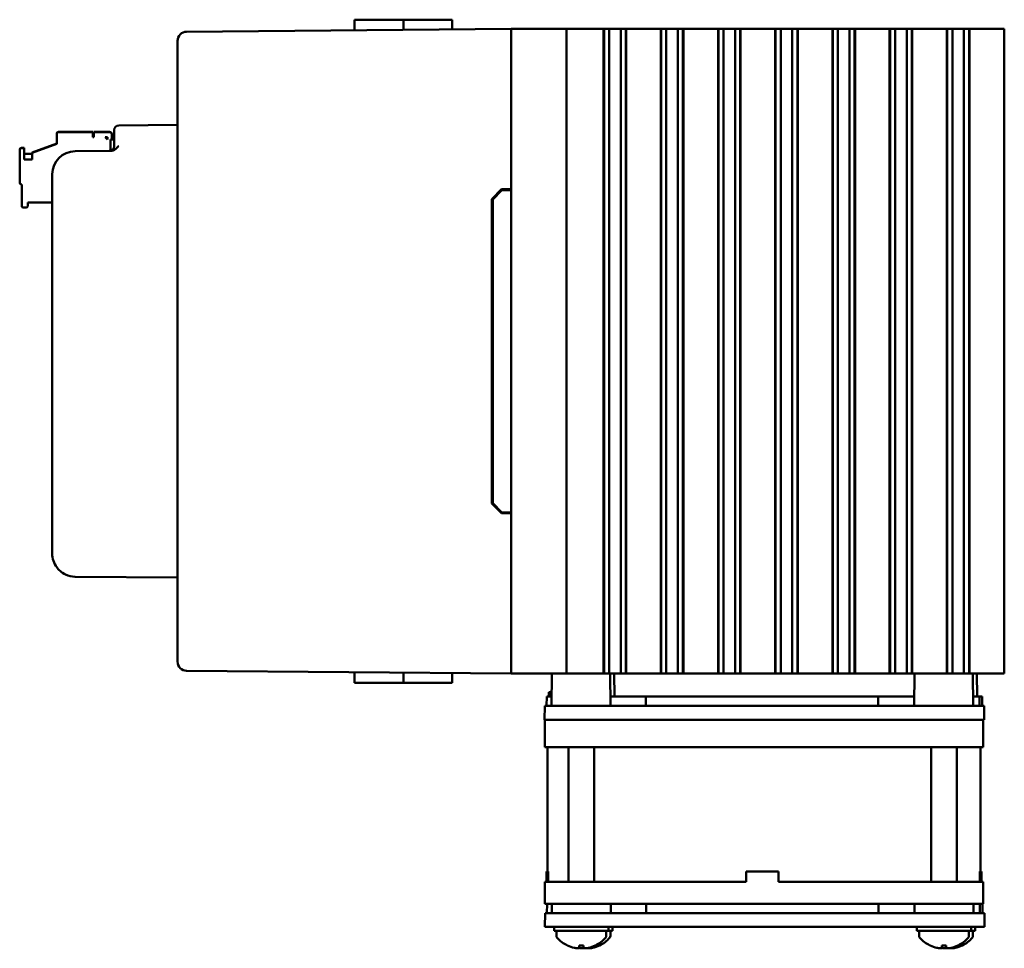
# Model space of a CAD drawing. Header units: inches. Extents: x 1.3 to 23.8, y 0.4 to 18.6.
# Tile 23 of 24: x 13.6 to 18.9, y 6.8 to 11.9. Entities that reach past the tile are written whole.
import ezdxf

# ---------------------------------------------------------------- set-up
doc = ezdxf.new("R2010")
doc.units = ezdxf.units.IN
doc.header["$LTSCALE"] = 0.8
doc.header["$MEASUREMENT"] = 0
doc.layers.add('Visible (ANSI)', color=7, linetype='Continuous', lineweight=50)

msp = doc.modelspace()

# ---------------------------------------------------------------- linework, layer by layer
at = {"layer": 'Visible (ANSI)'}
for p, q in [((15.4156, 11.8872), (15.4151, 11.8297)), ((15.4156, 11.8872), (15.6807, 11.8872)), ((15.6807, 11.8872), (15.6812, 11.8321)), ((15.6807, 11.8872), (15.6958, 11.8872)), ((15.8447, 11.8872), (15.6958, 11.8872)), ((15.8447, 11.8872), (15.9441, 11.8872)), ((15.9441, 11.8872), (15.9446, 11.8344)), ((16.265, 11.8372), (14.5036, 11.8218)), ((16.265, 11.8372), (16.285, 11.8372)), ((16.265, 11.8372), (16.265, 8.3372)), ((16.285, 11.8372), (16.545, 11.8372)), ((16.545, 11.8372), (16.565, 11.8372)), ((16.565, 8.3372), (16.565, 11.8372)), ((16.64, 11.8372), (16.565, 11.8372)), ((16.64, 11.8372), (16.7627, 11.8372)), ((16.7669, 11.8372), (16.7627, 11.8372)), ((16.7669, 11.8372), (16.768, 11.8372)), ((16.7669, 11.8372), (16.7669, 8.3372)), ((16.768, 11.8372), (16.7692, 11.8372)), ((16.768, 11.8372), (16.768, 8.3372)), ((16.7692, 11.8372), (16.7845, 11.8372)), ((16.7692, 11.8372), (16.7692, 8.3372)), ((16.7845, 11.8372), (16.7965, 11.8372)), ((16.7965, 11.8372), (16.8134, 11.8372)), ((16.7965, 11.8372), (16.7965, 8.3372)), ((16.8134, 11.8372), (16.8272, 11.8372)), ((16.8272, 11.8372), (16.8289, 11.8372)), ((16.8289, 11.8372), (16.8427, 11.8372)), ((16.8427, 11.8372), (16.8596, 11.8372)), ((16.8596, 11.8372), (16.8716, 11.8372)), ((16.8596, 8.3372), (16.8596, 11.8372)), ((16.8716, 11.8372), (16.8869, 11.8372)), ((16.8869, 11.8372), (16.8881, 11.8372)), ((16.8869, 11.8372), (16.8869, 8.3372)), ((16.8881, 11.8372), (16.8892, 11.8372)), ((16.8881, 11.8372), (16.8881, 8.3372)), ((16.8934, 11.8372), (16.8892, 11.8372)), ((16.8892, 11.8372), (16.8892, 8.3372)), ((16.8934, 11.8372), (17.0733, 11.8372)), ((17.0774, 11.8372), (17.0733, 11.8372)), ((17.0774, 11.8372), (17.0786, 11.8372)), ((17.0774, 11.8372), (17.0774, 8.3372)), ((17.0786, 11.8372), (17.0797, 11.8372)), ((17.0786, 11.8372), (17.0786, 8.3372)), ((17.0797, 11.8372), (17.095, 11.8372)), ((17.0797, 11.8372), (17.0797, 8.3372)), ((17.095, 11.8372), (17.1071, 11.8372)), ((17.1071, 11.8372), (17.1239, 11.8372)), ((17.1071, 11.8372), (17.1071, 8.3372)), ((17.1239, 11.8372), (17.1378, 11.8372)), ((17.1378, 11.8372), (17.1394, 11.8372)), ((17.1394, 11.8372), (17.1533, 11.8372)), ((17.1533, 11.8372), (17.1701, 11.8372)), ((17.1701, 8.3372), (17.1701, 11.8372)), ((17.1701, 11.8372), (17.1822, 11.8372)), ((17.1822, 11.8372), (17.1975, 11.8372)), ((17.1975, 11.8372), (17.1986, 11.8372)), ((17.1975, 11.8372), (17.1975, 8.3372)), ((17.1986, 11.8372), (17.1998, 11.8372)), ((17.1986, 11.8372), (17.1986, 8.3372)), ((17.2039, 11.8372), (17.1998, 11.8372)), ((17.1998, 11.8372), (17.1998, 8.3372)), ((17.2039, 11.8372), (17.3838, 11.8372)), ((17.388, 11.8372), (17.3838, 11.8372)), ((17.388, 11.8372), (17.3891, 11.8372)), ((17.388, 11.8372), (17.388, 8.3372)), ((17.3891, 11.8372), (17.3903, 11.8372)), ((17.3891, 11.8372), (17.3891, 8.3372)), ((17.3903, 11.8372), (17.4056, 11.8372)), ((17.3903, 11.8372), (17.3903, 8.3372)), ((17.4056, 11.8372), (17.4176, 11.8372)), ((17.4176, 11.8372), (17.4345, 11.8372)), ((17.4176, 11.8372), (17.4176, 8.3372)), ((17.4345, 11.8372), (17.4483, 11.8372)), ((17.4483, 11.8372), (17.45, 11.8372)), ((17.45, 11.8372), (17.4638, 11.8372)), ((17.4638, 11.8372), (17.4807, 11.8372)), ((17.4807, 8.3372), (17.4807, 11.8372)), ((17.4807, 11.8372), (17.4927, 11.8372)), ((17.4927, 11.8372), (17.508, 11.8372)), ((17.508, 11.8372), (17.5092, 11.8372)), ((17.508, 11.8372), (17.508, 8.3372)), ((17.5092, 11.8372), (17.5103, 11.8372)), ((17.5092, 11.8372), (17.5092, 8.3372)), ((17.5145, 11.8372), (17.5103, 11.8372)), ((17.5103, 11.8372), (17.5103, 8.3372)), ((17.5145, 11.8372), (17.6944, 11.8372)), ((17.6985, 11.8372), (17.6944, 11.8372)), ((17.6985, 11.8372), (17.6997, 11.8372)), ((17.6985, 11.8372), (17.6985, 8.3372)), ((17.6997, 11.8372), (17.7008, 11.8372)), ((17.6997, 11.8372), (17.6997, 8.3372)), ((17.7008, 11.8372), (17.7161, 11.8372)), ((17.7008, 11.8372), (17.7008, 8.3372)), ((17.7161, 11.8372), (17.7282, 11.8372)), ((17.7282, 11.8372), (17.745, 11.8372)), ((17.7282, 11.8372), (17.7282, 8.3372)), ((17.745, 11.8372), (17.7589, 11.8372)), ((17.7589, 11.8372), (17.7605, 11.8372)), ((17.7605, 11.8372), (17.7744, 11.8372)), ((17.7744, 11.8372), (17.7912, 11.8372)), ((17.7912, 8.3372), (17.7912, 11.8372)), ((17.7912, 11.8372), (17.8033, 11.8372)), ((17.8033, 11.8372), (17.8186, 11.8372)), ((17.8186, 11.8372), (17.8197, 11.8372)), ((17.8186, 11.8372), (17.8186, 8.3372)), ((17.8197, 11.8372), (17.8209, 11.8372)), ((17.8197, 11.8372), (17.8197, 8.3372)), ((17.8251, 11.8372), (17.8209, 11.8372)), ((17.8209, 11.8372), (17.8209, 8.3372)), ((17.8251, 11.8372), (18.0049, 11.8372)), ((18.0091, 11.8372), (18.0049, 11.8372)), ((18.0091, 11.8372), (18.0102, 11.8372)), ((18.0091, 11.8372), (18.0091, 8.3372)), ((18.0102, 11.8372), (18.0114, 11.8372)), ((18.0102, 11.8372), (18.0102, 8.3372)), ((18.0114, 11.8372), (18.0267, 11.8372)), ((18.0114, 11.8372), (18.0114, 8.3372)), ((18.0267, 11.8372), (18.0387, 11.8372)), ((18.0387, 11.8372), (18.0556, 11.8372)), ((18.0387, 11.8372), (18.0387, 8.3372)), ((18.0556, 11.8372), (18.0695, 11.8372)), ((18.0695, 11.8372), (18.0711, 11.8372)), ((18.0711, 11.8372), (18.085, 11.8372)), ((18.085, 11.8372), (18.1018, 11.8372)), ((18.1018, 8.3372), (18.1018, 11.8372)), ((18.1018, 11.8372), (18.1139, 11.8372)), ((18.1139, 11.8372), (18.1291, 11.8372)), ((18.1291, 11.8372), (18.1303, 11.8372)), ((18.1291, 11.8372), (18.1291, 8.3372)), ((18.1303, 11.8372), (18.1315, 11.8372)), ((18.1303, 11.8372), (18.1303, 8.3372)), ((18.1356, 11.8372), (18.1315, 11.8372)), ((18.1315, 11.8372), (18.1315, 8.3372)), ((18.1356, 11.8372), (18.3155, 11.8372)), ((18.3196, 11.8372), (18.3155, 11.8372)), ((18.3196, 11.8372), (18.3208, 11.8372)), ((18.3196, 11.8372), (18.3196, 8.3372)), ((18.3208, 11.8372), (18.3219, 11.8372)), ((18.3208, 11.8372), (18.3208, 8.3372)), ((18.3219, 11.8372), (18.3372, 11.8372)), ((18.3219, 11.8372), (18.3219, 8.3372)), ((18.3372, 11.8372), (18.3493, 11.8372)), ((18.3493, 11.8372), (18.3661, 11.8372)), ((18.3493, 11.8372), (18.3493, 8.3372)), ((18.3661, 11.8372), (18.38, 11.8372)), ((18.38, 11.8372), (18.3816, 11.8372)), ((18.3816, 11.8372), (18.3955, 11.8372)), ((18.3955, 11.8372), (18.4123, 11.8372)), ((18.4123, 8.3372), (18.4123, 11.8372)), ((18.4123, 11.8372), (18.4244, 11.8372)), ((18.4244, 11.8372), (18.4397, 11.8372)), ((18.4397, 11.8372), (18.4409, 11.8372)), ((18.4397, 11.8372), (18.4397, 8.3372)), ((18.4409, 11.8372), (18.442, 11.8372)), ((18.4409, 11.8372), (18.4409, 8.3372)), ((18.4462, 11.8372), (18.442, 11.8372)), ((18.442, 11.8372), (18.442, 8.3372)), ((18.4462, 11.8372), (18.626, 11.8372)), ((18.6302, 11.8372), (18.626, 11.8372)), ((18.6302, 11.8372), (18.6313, 11.8372)), ((18.6302, 11.8372), (18.6302, 8.3372)), ((18.6313, 11.8372), (18.6325, 11.8372)), ((18.6313, 11.8372), (18.6313, 8.3372)), ((18.6325, 11.8372), (18.6478, 11.8372)), ((18.6325, 11.8372), (18.6325, 8.3372)), ((18.6478, 11.8372), (18.6599, 11.8372)), ((18.6599, 11.8372), (18.6767, 11.8372)), ((18.6599, 11.8372), (18.6599, 8.3372)), ((18.6767, 11.8372), (18.6906, 11.8372)), ((18.6906, 11.8372), (18.6922, 11.8372)), ((18.6922, 11.8372), (18.7061, 11.8372)), ((18.7061, 11.8372), (18.7229, 11.8372)), ((18.7229, 8.3372), (18.7229, 11.8372)), ((18.7229, 11.8372), (18.735, 11.8372)), ((18.735, 11.8372), (18.7503, 11.8372)), ((18.7503, 11.8372), (18.7514, 11.8372)), ((18.7503, 11.8372), (18.7503, 8.3372)), ((18.7514, 11.8372), (18.7526, 11.8372)), ((18.7514, 11.8372), (18.7514, 8.3372)), ((18.7567, 11.8372), (18.7526, 11.8372)), ((18.7526, 11.8372), (18.7526, 8.3372)), ((18.7567, 11.8372), (18.9366, 11.8372)), ((18.9407, 11.8372), (18.9366, 11.8372)), ((18.9407, 11.8372), (18.9419, 11.8372)), ((18.9407, 11.8372), (18.9407, 8.3372)), ((14.454, 11.7714), (14.454, 11.7718)), ((14.454, 11.7714), (14.454, 8.403)), ((13.8061, 11.2776), (13.9951, 11.2776)), ((13.8061, 11.2772), (13.9951, 11.2772)), ((13.9951, 11.2772), (13.8061, 11.2772)), ((13.8258, 11.2774), (13.8258, 11.2776)), ((13.8258, 11.2776), (13.9951, 11.2776)), ((13.8258, 11.2774), (13.9951, 11.2774)), ((13.8258, 11.2773), (13.8258, 11.2774)), ((13.9951, 11.2774), (13.8258, 11.2774)), ((13.8258, 11.2772), (13.8258, 11.2773)), ((13.8258, 11.2773), (13.9951, 11.2773)), ((13.9951, 11.2773), (13.8258, 11.2773)), ((13.9951, 11.2772), (13.8258, 11.2772)), ((13.8258, 11.277), (13.8258, 11.2772)), ((13.8258, 11.2772), (13.9951, 11.2772)), ((13.8258, 11.2769), (13.8258, 11.277)), ((13.8258, 11.277), (13.9951, 11.277)), ((13.9951, 11.277), (13.8258, 11.277)), ((13.8258, 11.2769), (13.8258, 11.2768)), ((13.8258, 11.2769), (13.9951, 11.2769)), ((13.9951, 11.2769), (13.8258, 11.2769)), ((13.9951, 11.2768), (13.8258, 11.2768)), ((13.9951, 11.2776), (13.9951, 11.2776)), ((13.9951, 11.2776), (13.9951, 11.2774)), ((13.9951, 11.2774), (13.9951, 11.2774)), ((13.9951, 11.2774), (13.9951, 11.2773)), ((13.9951, 11.2773), (13.9951, 11.2773)), ((13.9951, 11.2773), (13.9951, 11.2772)), ((13.9951, 11.2772), (13.9951, 11.2772)), ((13.9951, 11.2772), (13.9951, 11.2772)), ((13.9951, 11.2772), (13.9951, 11.277)), ((13.9951, 11.277), (13.9951, 11.277)), ((13.9951, 11.277), (13.9951, 11.2769)), ((13.9951, 11.2769), (13.9951, 11.2769)), ((13.9951, 11.2769), (13.9951, 11.2768)), ((13.9951, 11.2768), (13.9951, 11.2768)), ((13.999, 11.2776), (14.0856, 11.2776)), ((13.999, 11.2776), (13.999, 11.2772)), ((13.999, 11.2772), (14.0856, 11.2772)), ((14.0856, 11.2772), (13.999, 11.2772)), ((13.999, 11.2772), (13.999, 11.2768)), ((14.0856, 11.2775), (14.0266, 11.2775)), ((14.0266, 11.2775), (14.0266, 11.2775)), ((14.0266, 11.2775), (14.0856, 11.2775)), ((14.0266, 11.2774), (14.0856, 11.2774)), ((14.0266, 11.2773), (14.0266, 11.2774)), ((14.0266, 11.2772), (14.0266, 11.2773)), ((14.0266, 11.2773), (14.0856, 11.2773)), ((14.0856, 11.2773), (14.0266, 11.2773)), ((14.0856, 11.2772), (14.0266, 11.2772)), ((14.0856, 11.2771), (14.0266, 11.2771)), ((14.0266, 11.2771), (14.0266, 11.2771)), ((14.0266, 11.2771), (14.0856, 11.2771)), ((14.0266, 11.2769), (14.0266, 11.277)), ((14.0266, 11.277), (14.0856, 11.277)), ((14.0266, 11.2768), (14.0266, 11.2769)), ((14.0266, 11.2769), (14.0856, 11.2769)), ((14.0856, 11.2769), (14.0266, 11.2769)), ((14.0856, 11.2768), (14.0266, 11.2768)), ((14.11, 11.2629), (14.11, 11.2879)), ((14.454, 11.3157), (14.1348, 11.3129)), ((13.7982, 11.2693), (13.7982, 11.2697)), ((13.7982, 11.2689), (13.7982, 11.2693)), ((13.7982, 11.2689), (13.7982, 11.2138)), ((13.8061, 11.2768), (13.9951, 11.2768)), ((13.9951, 11.2492), (13.9951, 11.2768)), ((13.9951, 11.25), (13.999, 11.25)), ((13.9951, 11.2496), (13.999, 11.2496)), ((13.999, 11.2496), (13.9951, 11.2496)), ((13.999, 11.2492), (13.9951, 11.2492)), ((13.999, 11.2768), (14.0856, 11.2768)), ((13.999, 11.2492), (13.999, 11.2768)), ((14.062, 11.2492), (14.0738, 11.2374)), ((14.0738, 11.2492), (14.062, 11.2492)), ((14.0624, 11.2492), (14.0738, 11.2378)), ((14.0738, 11.2378), (14.0624, 11.2492)), ((14.0738, 11.2382), (14.0628, 11.2492)), ((14.0738, 11.2492), (14.0738, 11.2374)), ((14.0896, 11.1752), (14.0896, 11.2374)), ((14.0896, 11.2374), (14.0896, 11.2374)), ((14.0896, 11.2374), (14.11, 11.2374)), ((14.0975, 11.2658), (14.0975, 11.2657)), ((14.0975, 11.2657), (14.0975, 11.2657)), ((14.0975, 11.2657), (14.0975, 11.2656)), ((14.0975, 11.2656), (14.0975, 11.2655)), ((14.0975, 11.2655), (14.0975, 11.2655)), ((14.0975, 11.2655), (14.0975, 11.2654)), ((14.0975, 11.2654), (14.0975, 11.2654)), ((14.0975, 11.2654), (14.0975, 11.2653)), ((14.0975, 11.2653), (14.0975, 11.2653)), ((14.0975, 11.2652), (14.0975, 11.2653)), ((14.0975, 11.2652), (14.0975, 11.2651)), ((14.0975, 11.2651), (14.0975, 11.2651)), ((14.0975, 11.2651), (14.0975, 11.265)), ((14.0975, 11.2374), (14.0975, 11.265)), ((14.0975, 11.265), (14.0975, 11.265)), ((14.11, 11.2378), (14.0975, 11.2378)), ((14.11, 11.2629), (14.11, 11.1998)), ((13.5975, 11.1827), (13.5975, 11.1831)), ((13.5975, 11.1823), (13.5975, 11.1827)), ((13.5975, 11.1823), (13.5975, 11.0012)), ((13.6053, 11.191), (13.6211, 11.191)), ((13.6053, 11.1906), (13.6211, 11.1906)), ((13.6211, 11.1906), (13.6053, 11.1906)), ((13.6211, 11.1902), (13.6053, 11.1902)), ((13.6211, 11.1906), (13.6211, 11.191)), ((13.6211, 11.1902), (13.6211, 11.1906)), ((13.6211, 11.1287), (13.6211, 11.1902)), ((13.7982, 11.2146), (13.6644, 11.1659)), ((13.6644, 11.1655), (13.7982, 11.2142)), ((13.7982, 11.2142), (13.6644, 11.1655)), ((13.6644, 11.1651), (13.7982, 11.2138)), ((14.0917, 11.1749), (13.8979, 11.1732)), ((13.6211, 11.1594), (13.6644, 11.1594)), ((13.6211, 11.1593), (13.6644, 11.1593)), ((13.6211, 11.1591), (13.6644, 11.1591)), ((13.6211, 11.159), (13.6644, 11.159)), ((13.6211, 11.1589), (13.6644, 11.1589)), ((13.6211, 11.1587), (13.6644, 11.1587)), ((13.6644, 11.1287), (13.6211, 11.1287)), ((13.6644, 11.1287), (13.6211, 11.1287)), ((13.6644, 11.1655), (13.6644, 11.1659)), ((13.6644, 11.1651), (13.6644, 11.1655)), ((13.6644, 11.1651), (13.6644, 11.1287)), ((13.774, 11.0482), (13.774, 8.9885)), ((13.6053, 10.9933), (13.6093, 10.9933)), ((13.6093, 10.9933), (13.6093, 10.8752)), ((16.16, 10.9133), (16.2129, 10.9667)), ((16.165, 10.9113), (16.215, 10.9617)), ((16.2129, 10.9667), (16.265, 10.9672)), ((16.265, 10.9622), (16.215, 10.9617)), ((16.16, 9.261), (16.16, 10.9133)), ((16.165, 10.9113), (16.165, 9.263)), ((13.6171, 10.8673), (13.6329, 10.8673)), ((13.6408, 10.8752), (13.6408, 10.8949)), ((13.6408, 10.8949), (13.774, 10.8949)), ((16.2129, 9.2076), (16.16, 9.261)), ((16.215, 9.2126), (16.165, 9.263)), ((16.265, 9.2072), (16.2129, 9.2076)), ((16.265, 9.2122), (16.215, 9.2126)), ((13.8979, 8.8635), (14.454, 8.8587)), ((14.454, 8.4025), (14.454, 8.403)), ((14.5036, 8.3525), (16.265, 8.3372)), ((15.4156, 8.2872), (15.4151, 8.3446)), ((15.6807, 8.2872), (15.6812, 8.3422)), ((15.9441, 8.2872), (15.9446, 8.3399)), ((15.4156, 8.2872), (15.6807, 8.2872)), ((15.6807, 8.2872), (15.6958, 8.2872)), ((15.8447, 8.2872), (15.6958, 8.2872)), ((15.8447, 8.2872), (15.9441, 8.2872)), ((16.285, 8.3372), (16.265, 8.3372)), ((16.285, 8.3372), (16.545, 8.3372)), ((16.4859, 8.3372), (16.4844, 8.1622)), ((16.565, 8.3372), (16.545, 8.3372)), ((16.565, 8.3372), (16.6225, 8.3372)), ((16.6225, 8.3372), (16.6783, 8.3372)), ((16.7627, 8.3372), (16.6783, 8.3372)), ((16.7627, 8.3372), (16.7669, 8.3372)), ((16.7669, 8.3372), (16.768, 8.3372)), ((16.768, 8.3372), (16.7692, 8.3372)), ((16.7692, 8.3372), (16.7845, 8.3372)), ((16.7965, 8.3372), (16.7845, 8.3372)), ((16.8134, 8.3372), (16.7965, 8.3372)), ((16.8032, 8.3372), (16.8047, 8.1622)), ((16.8272, 8.3372), (16.8134, 8.3372)), ((16.8251, 8.3372), (16.8262, 8.2122)), ((16.8289, 8.3372), (16.8272, 8.3372)), ((16.8427, 8.3372), (16.8289, 8.3372)), ((16.8596, 8.3372), (16.8427, 8.3372)), ((16.8716, 8.3372), (16.8596, 8.3372)), ((16.8716, 8.3372), (16.8869, 8.3372)), ((16.8869, 8.3372), (16.8881, 8.3372)), ((16.8881, 8.3372), (16.8892, 8.3372)), ((16.8892, 8.3372), (16.8934, 8.3372)), ((17.0733, 8.3372), (16.8934, 8.3372)), ((17.0733, 8.3372), (17.0774, 8.3372)), ((17.0774, 8.3372), (17.0786, 8.3372)), ((17.0786, 8.3372), (17.0797, 8.3372)), ((17.0797, 8.3372), (17.095, 8.3372)), ((17.1071, 8.3372), (17.095, 8.3372)), ((17.1239, 8.3372), (17.1071, 8.3372)), ((17.1378, 8.3372), (17.1239, 8.3372)), ((17.1394, 8.3372), (17.1378, 8.3372)), ((17.1533, 8.3372), (17.1394, 8.3372)), ((17.1701, 8.3372), (17.1533, 8.3372)), ((17.1822, 8.3372), (17.1701, 8.3372)), ((17.1822, 8.3372), (17.1975, 8.3372)), ((17.1975, 8.3372), (17.1986, 8.3372)), ((17.1986, 8.3372), (17.1998, 8.3372)), ((17.1998, 8.3372), (17.2039, 8.3372)), ((17.3838, 8.3372), (17.2039, 8.3372)), ((17.3838, 8.3372), (17.388, 8.3372)), ((17.388, 8.3372), (17.3891, 8.3372)), ((17.3891, 8.3372), (17.3903, 8.3372)), ((17.3903, 8.3372), (17.4056, 8.3372)), ((17.4176, 8.3372), (17.4056, 8.3372)), ((17.4345, 8.3372), (17.4176, 8.3372)), ((17.4483, 8.3372), (17.4345, 8.3372)), ((17.45, 8.3372), (17.4483, 8.3372)), ((17.4638, 8.3372), (17.45, 8.3372)), ((17.4807, 8.3372), (17.4638, 8.3372)), ((17.4927, 8.3372), (17.4807, 8.3372)), ((17.4927, 8.3372), (17.508, 8.3372)), ((17.508, 8.3372), (17.5092, 8.3372)), ((17.5092, 8.3372), (17.5103, 8.3372)), ((17.5103, 8.3372), (17.5145, 8.3372)), ((17.6944, 8.3372), (17.5145, 8.3372)), ((17.6944, 8.3372), (17.6985, 8.3372)), ((17.6985, 8.3372), (17.6997, 8.3372)), ((17.6997, 8.3372), (17.7008, 8.3372)), ((17.7008, 8.3372), (17.7161, 8.3372)), ((17.7282, 8.3372), (17.7161, 8.3372)), ((17.745, 8.3372), (17.7282, 8.3372)), ((17.7589, 8.3372), (17.745, 8.3372)), ((17.7605, 8.3372), (17.7589, 8.3372)), ((17.7744, 8.3372), (17.7605, 8.3372)), ((17.7912, 8.3372), (17.7744, 8.3372)), ((17.8033, 8.3372), (17.7912, 8.3372)), ((17.8033, 8.3372), (17.8186, 8.3372)), ((17.8186, 8.3372), (17.8197, 8.3372)), ((17.8197, 8.3372), (17.8209, 8.3372)), ((17.8209, 8.3372), (17.8251, 8.3372)), ((18.0049, 8.3372), (17.8251, 8.3372)), ((18.0049, 8.3372), (18.0091, 8.3372)), ((18.0091, 8.3372), (18.0102, 8.3372)), ((18.0102, 8.3372), (18.0114, 8.3372)), ((18.0114, 8.3372), (18.0267, 8.3372)), ((18.0387, 8.3372), (18.0267, 8.3372)), ((18.0556, 8.3372), (18.0387, 8.3372)), ((18.0695, 8.3372), (18.0556, 8.3372)), ((18.0711, 8.3372), (18.0695, 8.3372)), ((18.085, 8.3372), (18.0711, 8.3372)), ((18.1018, 8.3372), (18.085, 8.3372)), ((18.1139, 8.3372), (18.1018, 8.3372)), ((18.1139, 8.3372), (18.1291, 8.3372)), ((18.1291, 8.3372), (18.1303, 8.3372)), ((18.1303, 8.3372), (18.1315, 8.3372)), ((18.1315, 8.3372), (18.1356, 8.3372)), ((18.3155, 8.3372), (18.1356, 8.3372)), ((18.3155, 8.3372), (18.3196, 8.3372)), ((18.3196, 8.3372), (18.3208, 8.3372)), ((18.3208, 8.3372), (18.3219, 8.3372)), ((18.3219, 8.3372), (18.3372, 8.3372)), ((18.3493, 8.3372), (18.3372, 8.3372)), ((18.3661, 8.3372), (18.3493, 8.3372)), ((18.38, 8.3372), (18.3661, 8.3372)), ((18.3816, 8.3372), (18.38, 8.3372)), ((18.3955, 8.3372), (18.3816, 8.3372)), ((18.4123, 8.3372), (18.3955, 8.3372)), ((18.4244, 8.3372), (18.4123, 8.3372)), ((18.4244, 8.3372), (18.4397, 8.3372)), ((18.4397, 8.3372), (18.4409, 8.3372)), ((18.4409, 8.3372), (18.442, 8.3372)), ((18.442, 8.3372), (18.4462, 8.3372)), ((18.5266, 8.3372), (18.4462, 8.3372)), ((18.4543, 8.3372), (18.4528, 8.1622)), ((18.5266, 8.3372), (18.6302, 8.3372)), ((18.6302, 8.3372), (18.6313, 8.3372)), ((18.6313, 8.3372), (18.6325, 8.3372)), ((18.6325, 8.3372), (18.6478, 8.3372)), ((18.6599, 8.3372), (18.6478, 8.3372)), ((18.6767, 8.3372), (18.6599, 8.3372)), ((18.6906, 8.3372), (18.6767, 8.3372)), ((18.6922, 8.3372), (18.6906, 8.3372)), ((18.7061, 8.3372), (18.6922, 8.3372)), ((18.7229, 8.3372), (18.7061, 8.3372)), ((18.735, 8.3372), (18.7229, 8.3372)), ((18.735, 8.3372), (18.7503, 8.3372)), ((18.7503, 8.3372), (18.7514, 8.3372)), ((18.7514, 8.3372), (18.7526, 8.3372)), ((18.7526, 8.3372), (18.7567, 8.3372)), ((18.9366, 8.3372), (18.7567, 8.3372)), ((18.7716, 8.3372), (18.7731, 8.1622)), ((18.7935, 8.3372), (18.7946, 8.2122)), ((18.9366, 8.3372), (18.9407, 8.3372)), ((18.9407, 8.3372), (18.9419, 8.3372)), ((16.47, 8.2122), (16.4702, 8.2372)), ((16.4812, 8.2372), (16.4702, 8.2372)), ((16.484, 8.2372), (16.4812, 8.2372)), ((16.4812, 8.2122), (16.4812, 8.2372)), ((16.4851, 8.2372), (16.484, 8.2372)), ((16.4843, 8.2122), (16.484, 8.2372)), ((16.4578, 8.1622), (16.4582, 8.2122)), ((16.4848, 8.2122), (16.4582, 8.2122)), ((16.9958, 8.2122), (16.8043, 8.2122)), ((16.9956, 8.1622), (16.9958, 8.2122)), ((18.2575, 8.2122), (16.9958, 8.2122)), ((18.4532, 8.2122), (18.2575, 8.2122)), ((18.2576, 8.1622), (18.2575, 8.2122)), ((18.8072, 8.2122), (18.7727, 8.2122)), ((18.8212, 8.2122), (18.8072, 8.2122)), ((18.8076, 8.1622), (18.8072, 8.2122)), ((18.8217, 8.1622), (18.8212, 8.2122)), ((16.4469, 8.0872), (16.4476, 8.1622)), ((16.4476, 8.1622), (16.5712, 8.1622)), ((16.5712, 8.1622), (18.6819, 8.1622)), ((18.6819, 8.1622), (18.8083, 8.1622)), ((18.8083, 8.1622), (18.8318, 8.1622)), ((18.8318, 8.1622), (18.8318, 8.1622)), ((18.8325, 8.0872), (18.8318, 8.1622)), ((16.4488, 8.0872), (16.4469, 8.0872)), ((16.4488, 8.0872), (16.5479, 8.0872)), ((16.4488, 7.9372), (16.4488, 8.0872)), ((16.5507, 8.0872), (16.5479, 8.0872)), ((16.5705, 8.0872), (16.5507, 8.0872)), ((16.5705, 8.0872), (18.6826, 8.0872)), ((18.7355, 8.0872), (18.6826, 8.0872)), ((18.7355, 8.0872), (18.8087, 8.0872)), ((18.8088, 8.0872), (18.8087, 8.0872)), ((18.809, 8.0872), (18.8088, 8.0872)), ((18.809, 8.0872), (18.8325, 8.0872)), ((18.8266, 7.9372), (18.8266, 8.0872)), ((18.8325, 8.0872), (18.8325, 8.0872)), ((16.5479, 7.9372), (16.4488, 7.9372)), ((16.4627, 7.2632), (16.4627, 7.9372)), ((16.5479, 7.9372), (18.7079, 7.9372)), ((16.5771, 7.2072), (16.5771, 7.9372)), ((16.7151, 7.2072), (16.7151, 7.9372)), ((18.5455, 7.2072), (18.5455, 7.9372)), ((18.6835, 7.2072), (18.6835, 7.9372)), ((18.8087, 7.9372), (18.7079, 7.9372)), ((18.8087, 7.9372), (18.8266, 7.9372)), ((18.8127, 7.2632), (18.8127, 7.9372)), ((18.8266, 7.9372), (18.8266, 7.9372)), ((16.4653, 7.2632), (16.457, 7.2632)), ((16.457, 7.2072), (16.457, 7.2632)), ((16.4653, 7.2632), (16.4653, 7.2072)), ((17.5399, 7.2072), (17.5399, 7.2632)), ((17.7159, 7.2632), (17.5399, 7.2632)), ((17.716, 7.2632), (17.7159, 7.2632)), ((17.7159, 7.2072), (17.7159, 7.2632)), ((17.716, 7.2632), (17.716, 7.2072)), ((18.8169, 7.2632), (18.8086, 7.2632)), ((18.8086, 7.2072), (18.8086, 7.2632)), ((18.8169, 7.2072), (18.8169, 7.2632)), ((18.8184, 7.2632), (18.8169, 7.2632)), ((18.8184, 7.2072), (18.8184, 7.2632)), ((16.4488, 7.0872), (16.4488, 7.2072)), ((16.4488, 7.2072), (16.5479, 7.2072)), ((17.5399, 7.2072), (16.5479, 7.2072)), ((18.7079, 7.2072), (17.7159, 7.2072)), ((18.7079, 7.2072), (18.8087, 7.2072)), ((18.8169, 7.2072), (18.8087, 7.2072)), ((18.8266, 7.2072), (18.8184, 7.2072)), ((18.8266, 7.0872), (18.8266, 7.2072)), ((18.8266, 7.2072), (18.8266, 7.2072)), ((16.5479, 7.0872), (16.4488, 7.0872)), ((16.4594, 7.0372), (16.4598, 7.0872)), ((16.4864, 7.0872), (16.486, 7.0372)), ((18.7079, 7.0872), (16.5479, 7.0872)), ((16.8058, 7.0872), (16.8063, 7.0372)), ((16.9971, 7.0372), (16.9973, 7.0872)), ((18.2592, 7.0372), (18.259, 7.0872)), ((18.4548, 7.0872), (18.4543, 7.0372)), ((18.8087, 7.0872), (18.7079, 7.0872)), ((18.7742, 7.0872), (18.7746, 7.0372)), ((18.8221, 7.0872), (18.8087, 7.0872)), ((18.8092, 7.0372), (18.8088, 7.0872)), ((18.8231, 7.0872), (18.8221, 7.0872)), ((18.8266, 7.0872), (18.8231, 7.0872)), ((18.8236, 7.0372), (18.8231, 7.0872)), ((18.8266, 7.0872), (18.8266, 7.0872)), ((16.4484, 6.9622), (16.4491, 7.0372)), ((16.4491, 7.0372), (16.5727, 7.0372)), ((16.5727, 7.0372), (18.6835, 7.0372)), ((18.6835, 7.0372), (18.8099, 7.0372)), ((18.8099, 7.0372), (18.8338, 7.0372)), ((18.8338, 7.0372), (18.8339, 7.0372)), ((18.8345, 6.9622), (18.8339, 7.0372)), ((16.572, 6.9622), (16.4484, 6.9622)), ((16.4986, 6.9622), (16.4986, 6.9412)), ((16.572, 6.9622), (18.6841, 6.9622)), ((16.7936, 6.9622), (16.7936, 6.9412)), ((16.816, 6.9622), (16.816, 6.9412)), ((18.467, 6.9622), (18.467, 6.9412)), ((18.8105, 6.9622), (18.6841, 6.9622)), ((18.762, 6.9622), (18.762, 6.9412)), ((18.7844, 6.9622), (18.7844, 6.9412)), ((18.8105, 6.9622), (18.8345, 6.9622)), ((18.8345, 6.9622), (18.8345, 6.9622)), ((16.7936, 6.9412), (16.4986, 6.9412)), ((16.5111, 6.9131), (16.5111, 6.9412)), ((16.7811, 6.9131), (16.7811, 6.9412)), ((16.816, 6.9412), (16.7936, 6.9412)), ((16.8035, 6.9131), (16.8035, 6.9412)), ((18.762, 6.9412), (18.467, 6.9412)), ((18.4795, 6.9131), (18.4795, 6.9412)), ((18.7495, 6.9131), (18.7495, 6.9412)), ((18.7844, 6.9412), (18.762, 6.9412)), ((18.7719, 6.9131), (18.7719, 6.9412)), ((16.6339, 6.8613), (16.6583, 6.8613)), ((16.6351, 6.8483), (16.6362, 6.8613)), ((16.6571, 6.8483), (16.656, 6.8613)), ((18.6023, 6.8613), (18.6267, 6.8613)), ((18.6035, 6.8483), (18.6046, 6.8613)), ((18.6255, 6.8483), (18.6244, 6.8613))]:
    msp.add_line(p, q, dxfattribs=at)
for centre, radius, start, end in [((14.504, 11.7718), 0.05, 90.5, 180), ((14.135, 11.2879), 0.025, 90.5, 180), ((13.899, 11.0482), 0.125, 90.5, 180), ((14.085, 11.1998), 0.025, 270.5, 0), ((13.899, 8.9885), 0.125, 180, 216.3721), ((14.504, 8.4025), 0.05, 180, 269.5), ((16.5261, 6.9131), 0.015, 180, 221.6116), ((16.6461, 7.0197), 0.1755, 221.6116, 244.0262), ((16.6461, 7.0197), 0.1755, 295.9738, 318.3884), ((16.6685, 7.0197), 0.1755, 295.9738, 318.3884), ((16.7661, 6.9131), 0.015, 318.3884, 0), ((16.7885, 6.9131), 0.015, 318.3884, 0), ((18.4945, 6.9131), 0.015, 180, 221.6116), ((18.6145, 7.0197), 0.1755, 221.6116, 244.0262), ((18.6145, 7.0197), 0.1755, 295.9738, 318.3884), ((18.6369, 7.0197), 0.1755, 295.9738, 318.3884), ((18.7345, 6.9131), 0.015, 318.3884, 0), ((18.7569, 6.9131), 0.015, 318.3884, 0), ((16.5717, 6.8669), 0.0056, 244.0262, 266.9688), ((16.7205, 6.8669), 0.0056, 273.0312, 295.9738), ((16.7429, 6.8669), 0.0056, 273.0312, 295.9738), ((18.5401, 6.8669), 0.0056, 244.0262, 266.9688), ((18.6889, 6.8669), 0.0056, 273.0312, 295.9738), ((18.7113, 6.8669), 0.0056, 273.0312, 295.9738)]:
    msp.add_arc(centre, radius, start, end, dxfattribs=at)
for centre, major_axis, ratio, start_param, end_param in [((13.8061, 11.2697), (-0.00787, 0), 1, 4.712389, 6.283185), ((13.8061, 11.2693), (-0.00787, 0), 1, 4.712389, 6.283185), ((13.8061, 11.2693), (-0.00787, 0), 1, 4.712389, 6.283185), ((14.0856, 11.2658), (0.0118, 0), 1, 0, 1.570796), ((14.0856, 11.2657), (0.0118, 0), 1, 0, 1.570796), ((14.0856, 11.2657), (0.0118, 0), 1, 0, 1.570796), ((14.0856, 11.2656), (0.0118, 0), 1, 0, 1.570796), ((14.0856, 11.2655), (0.0118, 0), 1, 0, 1.570796), ((14.0856, 11.2655), (0.0118, 0), 1, 0, 1.570796), ((14.0856, 11.2654), (0.0118, 0), 1, 0, 1.570796), ((14.0856, 11.2654), (0.0118, 0), 1, 0, 1.570796), ((14.0856, 11.2654), (0.0118, 0), 1, 0, 1.570796), ((14.0856, 11.2653), (0.0118, 0), 1, 0, 1.570796), ((14.0856, 11.2653), (0.0118, 0), 1, 0, 1.570796), ((14.0856, 11.2652), (0.0118, 0), 1, 0, 1.570796), ((14.0856, 11.2651), (0.0118, 0), 1, 0, 1.570796), ((14.0856, 11.2651), (0.0118, 0), 1, 0, 1.570796), ((14.0856, 11.265), (0.0118, 0), 1, 0, 1.570796), ((13.8061, 11.2689), (-0.00787, 0), 1, 4.712389, 6.283185), ((14.0856, 11.265), (0.0118, 0), 1, 0, 1.570796), ((13.6053, 11.1831), (-0.00787, 0), 1, 4.712389, 6.283185), ((13.6053, 11.1827), (-0.00787, 0), 1, 4.712389, 6.283185), ((13.6053, 11.1827), (-0.00787, 0), 1, 4.712389, 6.283185), ((13.6053, 11.1823), (-0.00787, 0), 1, 4.712389, 6.283185), ((13.6053, 11.0012), (-0.00787, 0), 1, 0, 1.570796), ((13.6171, 10.8752), (-0.00787, 0), 1, 0, 1.570796), ((13.6329, 10.8752), (0.00787, 0), 1, 4.712389, 6.283185), ((16.6457, 7.0191), (-0.1419, 0.103), 0.994184, 1.750128, 1.978889), ((16.6524, 7.0191), (-0.0153, -0.1747), 0.063267, 5.837382, 6.066143), ((16.6398, 7.0191), (0.0153, -0.1747), 0.063267, 0.217042, 0.445804), ((16.6465, 7.0191), (-0.1419, -0.103), 0.994184, 1.162703, 1.391464), ((16.6689, 7.0191), (-0.1419, -0.103), 0.994184, 1.162703, 1.391464), ((18.6141, 7.0191), (-0.1419, 0.103), 0.994184, 1.750128, 1.978889), ((18.6208, 7.0191), (-0.0153, -0.1747), 0.063267, 5.837382, 6.066143), ((18.6082, 7.0191), (0.0153, -0.1747), 0.063267, 0.217042, 0.445804), ((18.6149, 7.0191), (-0.1419, -0.103), 0.994184, 1.162703, 1.391464), ((18.6373, 7.0191), (-0.1419, -0.103), 0.994184, 1.162703, 1.391464)]:
    msp.add_ellipse(centre, major_axis=major_axis, ratio=ratio, start_param=start_param, end_param=end_param, dxfattribs=at)
for points, knots in [([(14.0917, 11.1749), (14.0957, 11.1749), (14.1001, 11.1756), (14.1104, 11.1796), (14.1152, 11.1827), (14.1248, 11.1901), (14.1297, 11.1951), (14.1347, 11.2001), (14.1347, 11.2002), (14.1348, 11.2002)], [0, 0, 0, 0, 0.0302867, 0.0302867, 0.0656682, 0.0656682, 0.1146511, 0.1146511, 0.1151055, 0.1151055, 0.1151055, 0.1151055]), ([(13.7983, 8.9144), (13.8034, 8.9075), (13.8094, 8.9008), (13.8253, 8.8868), (13.8354, 8.8801), (13.8625, 8.8677), (13.8798, 8.8637), (13.8977, 8.8635), (13.8978, 8.8635), (13.8979, 8.8635)], [0, 0, 0, 0, 0.064793, 0.064793, 0.1440261, 0.1440261, 0.2537157, 0.2537157, 0.2542452, 0.2542452, 0.2542452, 0.2542452]), ([(16.6351, 6.8487), (16.6352, 6.848), (16.6347, 6.8474), (16.6325, 6.8465), (16.6307, 6.8462), (16.6265, 6.8461), (16.6237, 6.8462), (16.6177, 6.8469), (16.6144, 6.8474), (16.6102, 6.8482), (16.6091, 6.8484), (16.608, 6.8487)], [0, 0, 0, 0, 0.0245201, 0.0245201, 0.0490401, 0.0490401, 0.0733788, 0.0733788, 0.0977174, 0.0977174, 0.1059587, 0.1059587, 0.1059587, 0.1059587]), ([(16.6339, 6.8613), (16.6339, 6.8613), (16.6338, 6.8615), (16.6338, 6.8618), (16.6338, 6.8618), (16.6338, 6.8619)], [0.063402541, 0.063402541, 0.063402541, 0.063402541, 0.068700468, 0.068700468, 0.069550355, 0.069550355, 0.069550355, 0.069550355]), ([(16.6573, 6.8479), (16.6571, 6.8475), (16.6566, 6.8472), (16.6549, 6.8465), (16.6531, 6.8462), (16.6488, 6.8461), (16.6461, 6.8462), (16.6405, 6.8468), (16.6376, 6.8473), (16.6349, 6.8478)], [0.01020827, 0.01020827, 0.01020827, 0.01020827, 0.02452006, 0.02452006, 0.04904011, 0.04904011, 0.07337878, 0.07337878, 0.09447513, 0.09447513, 0.09447513, 0.09447513]), ([(16.6842, 6.8487), (16.6811, 6.848), (16.6777, 6.8474), (16.6713, 6.8465), (16.6683, 6.8462), (16.6635, 6.8461), (16.6614, 6.8462), (16.6583, 6.8469), (16.6575, 6.8474), (16.6571, 6.8482), (16.6571, 6.8484), (16.6572, 6.8487)], [0, 0, 0, 0, 0.0245201, 0.0245201, 0.0490401, 0.0490401, 0.0733788, 0.0733788, 0.0977174, 0.0977174, 0.1059587, 0.1059587, 0.1059587, 0.1059587]), ([(16.6584, 6.8619), (16.6584, 6.8618), (16.6584, 6.8618), (16.6584, 6.8615), (16.6583, 6.8613), (16.6583, 6.8613)], [0.015061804, 0.015061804, 0.015061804, 0.015061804, 0.015911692, 0.015911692, 0.021209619, 0.021209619, 0.021209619, 0.021209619]), ([(16.7066, 6.8487), (16.7034, 6.848), (16.7, 6.8474), (16.6936, 6.8465), (16.6906, 6.8462), (16.6858, 6.8461), (16.6837, 6.8462), (16.6809, 6.8468), (16.6801, 6.8473), (16.6797, 6.8478)], [0, 0, 0, 0, 0.02452006, 0.02452006, 0.04904011, 0.04904011, 0.07337878, 0.07337878, 0.09447513, 0.09447513, 0.09447513, 0.09447513]), ([(18.6034, 6.8487), (18.6036, 6.848), (18.6031, 6.8474), (18.6009, 6.8465), (18.5991, 6.8462), (18.5948, 6.8461), (18.5921, 6.8462), (18.5861, 6.8469), (18.5828, 6.8474), (18.5786, 6.8482), (18.5775, 6.8484), (18.5764, 6.8487)], [0, 0, 0, 0, 0.0245201, 0.0245201, 0.0490401, 0.0490401, 0.0733788, 0.0733788, 0.0977174, 0.0977174, 0.1059587, 0.1059587, 0.1059587, 0.1059587]), ([(18.6023, 6.8613), (18.6023, 6.8613), (18.6022, 6.8615), (18.6022, 6.8618), (18.6022, 6.8618), (18.6022, 6.8619)], [0.063402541, 0.063402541, 0.063402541, 0.063402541, 0.068700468, 0.068700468, 0.069550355, 0.069550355, 0.069550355, 0.069550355]), ([(18.6257, 6.8479), (18.6254, 6.8475), (18.625, 6.8472), (18.6232, 6.8465), (18.6214, 6.8462), (18.6172, 6.8461), (18.6145, 6.8462), (18.6088, 6.8468), (18.606, 6.8473), (18.6032, 6.8478)], [0.01020827, 0.01020827, 0.01020827, 0.01020827, 0.02452006, 0.02452006, 0.04904011, 0.04904011, 0.07337878, 0.07337878, 0.09447513, 0.09447513, 0.09447513, 0.09447513]), ([(18.6526, 6.8487), (18.6494, 6.848), (18.646, 6.8474), (18.6396, 6.8465), (18.6367, 6.8462), (18.6319, 6.8461), (18.6297, 6.8462), (18.6267, 6.8469), (18.6258, 6.8474), (18.6255, 6.8482), (18.6255, 6.8484), (18.6255, 6.8487)], [0, 0, 0, 0, 0.0245201, 0.0245201, 0.0490401, 0.0490401, 0.0733788, 0.0733788, 0.0977174, 0.0977174, 0.1059587, 0.1059587, 0.1059587, 0.1059587]), ([(18.6268, 6.8619), (18.6268, 6.8618), (18.6268, 6.8618), (18.6268, 6.8615), (18.6267, 6.8613), (18.6267, 6.8613)], [0.015061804, 0.015061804, 0.015061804, 0.015061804, 0.015911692, 0.015911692, 0.021209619, 0.021209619, 0.021209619, 0.021209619]), ([(18.6749, 6.8487), (18.6718, 6.848), (18.6684, 6.8474), (18.662, 6.8465), (18.659, 6.8462), (18.6542, 6.8461), (18.6521, 6.8462), (18.6493, 6.8468), (18.6485, 6.8473), (18.6481, 6.8478)], [0, 0, 0, 0, 0.02452006, 0.02452006, 0.04904011, 0.04904011, 0.07337878, 0.07337878, 0.09447513, 0.09447513, 0.09447513, 0.09447513])]:
    msp.add_open_spline(points, degree=3, knots=knots, dxfattribs=at)

doc.saveas('drawing.dxf')
